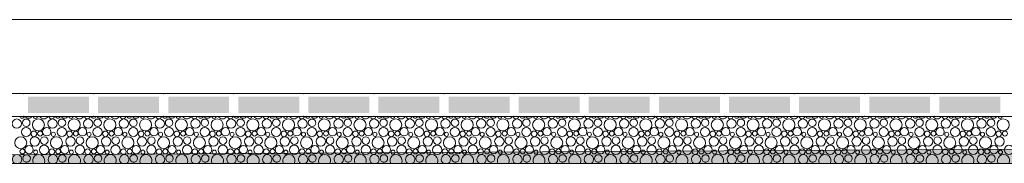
# Model space of a CAD drawing. Header units: millimetres. Extents: x -76432 to -27350, y -300 to 6935.
# Tile 31 of 75: x -61870 to -58863, y -300 to 140. Entities that reach past the tile are written whole.
import ezdxf

# ---------------------------------------------------------------- set-up
doc = ezdxf.new("R2010")
doc.units = ezdxf.units.MM
doc.header["$MEASUREMENT"] = 0
for name, color, linetype in [('Nouveau_Métal _ Bardage.Charp_Couv_Bard_Métal', 7, 'Continuous'), ('Nouveau_Terrain _ Original.Terrain', 7, 'Continuous'), ('Nouveau_VRD _ Voirie 3d.VRD', 7, 'Continuous')]:
    doc.layers.add(name, color=color, linetype=linetype)

# ---------------------------------------------------------------- blocks, each defined once
blk = doc.blocks.new('Élément de coupe_5')
at = {"layer": 'Nouveau_Métal _ Bardage.Charp_Couv_Bard_Métal', "color": 7, "linetype": 'Continuous', "lineweight": 15}
blk.add_line((-63879.282724, 140), (-33677.282724, 140), dxfattribs=at)
blk = doc.blocks.new('Élément de coupe_31')
at = {"layer": 'Nouveau_Terrain _ Original.Terrain', "linetype": 'Continuous', "lineweight": 15, "true_color": 0xf48e54}
h = blk.add_hatch(dxfattribs=at)
h.set_pattern_fill('Terre', color=33, style=0, pattern_type=2)
h.set_pattern_definition([(45, (0, 0), (-137.8858, 137.8858), []), (45, (-45.96, 45.96), (-275.7716, 275.7716), []), (45, (-91.92, 91.92), (-275.7716, 275.7716), []), (135, (-137.886, 137.886), (45.96194, 45.96194), [195, -195])])
h.paths.add_polyline_path([(-45278.9, -182.9), (-48767.2, -201.7), (-53028.5, -224.9), (-58189.7, -253), (-64406.4, -287.1), (-66736, -300), (-27349.9, -300), (-27349.9, -80.4), (-30347, -102.7), (-30687.3, -105.3), (-30979.5, -107.5), (-31257.5, -109.4), (-31550.9, -111.2), (-31862.7, -112.9), (-32189.1, -114.7), (-32526.1, -116.3), (-40248, -155.8), (-42464, -167.7)])
at = {"layer": 'Nouveau_Terrain _ Original.Terrain', "color": 7, "linetype": 'Continuous', "lineweight": 15, "flags": 128}
for points in [[(-27349.9, -80.4), (-30347, -102.7), (-30687.3, -105.3), (-30979.5, -107.5), (-31257.5, -109.4), (-31550.9, -111.2), (-31862.7, -112.9), (-32189.1, -114.7), (-32526.1, -116.3), (-40248, -155.8), (-42464, -167.7), (-45278.9, -182.9), (-48767.2, -201.7), (-53028.5, -224.9), (-58189.7, -253), (-64406.4, -287.1), (-66736, -300)], [(-27349.9, -300), (-28357.3, -300), (-28477.3, -300), (-28627.3, -300), (-28747.3, -300), (-29313.1, -300), (-64105.8, -300)]]:
    blk.add_lwpolyline(points, dxfattribs=at)
blk = doc.blocks.new('*X452')
at = {"layer": 'Nouveau_VRD _ Voirie 3d.VRD', "color": 33, "linetype": 'Continuous', "lineweight": 15, "true_color": 0xf48e54}
for centre, radius in [((-61878.8, -178.4), 14.3), ((-61849.9, -175.8), 11.5), ((-61812.7, -182.2), 18.4), ((-61769.6, -178.4), 14.3), ((-61740.8, -175.8), 11.5), ((-61703.6, -182.2), 18.4), ((-61660.5, -178.4), 14.3), ((-61631.7, -175.8), 11.5), ((-61594.5, -182.2), 18.4), ((-61551.4, -178.4), 14.3), ((-61522.6, -175.8), 11.5), ((-61485.4, -182.2), 18.4), ((-61442.3, -178.4), 14.3), ((-61413.5, -175.8), 11.5), ((-61376.3, -182.2), 18.4), ((-61333.2, -178.4), 14.3), ((-61304.4, -175.8), 11.5), ((-61267.1, -182.2), 18.4), ((-61224.1, -178.4), 14.3), ((-61195.3, -175.8), 11.5), ((-61158, -182.2), 18.4), ((-61115, -178.4), 14.3), ((-61086.2, -175.8), 11.5), ((-61048.9, -182.2), 18.4), ((-61005.9, -178.4), 14.3), ((-60977, -175.8), 11.5), ((-60939.8, -182.2), 18.4), ((-60896.7, -178.4), 14.3), ((-60867.9, -175.8), 11.5), ((-60830.7, -182.2), 18.4), ((-60787.6, -178.4), 14.3), ((-60758.8, -175.8), 11.5), ((-60721.6, -182.2), 18.4), ((-60678.5, -178.4), 14.3), ((-60649.7, -175.8), 11.5), ((-60612.5, -182.2), 18.4), ((-60569.4, -178.4), 14.3), ((-60540.6, -175.8), 11.5), ((-60503.4, -182.2), 18.4), ((-60460.3, -178.4), 14.3), ((-60431.5, -175.8), 11.5), ((-60394.3, -182.2), 18.4), ((-60351.2, -178.4), 14.3), ((-60322.4, -175.8), 11.5), ((-60285.1, -182.2), 18.4), ((-60242.1, -178.4), 14.3), ((-60213.3, -175.8), 11.5), ((-60176, -182.2), 18.4), ((-60133, -178.4), 14.3), ((-60104.1, -175.8), 11.5), ((-60066.9, -182.2), 18.4), ((-60023.8, -178.4), 14.3), ((-59995, -175.8), 11.5), ((-59957.8, -182.2), 18.4), ((-59914.7, -178.4), 14.3), ((-59885.9, -175.8), 11.5), ((-59848.7, -182.2), 18.4), ((-59805.6, -178.4), 14.3), ((-59776.8, -175.8), 11.5), ((-59739.6, -182.2), 18.4), ((-59696.5, -178.4), 14.3), ((-59667.7, -175.8), 11.5), ((-59630.5, -182.2), 18.4), ((-59587.4, -178.4), 14.3), ((-59558.6, -175.8), 11.5), ((-59521.4, -182.2), 18.4), ((-59478.3, -178.4), 14.3), ((-59449.5, -175.8), 11.5), ((-59412.2, -182.2), 18.4), ((-59369.2, -178.4), 14.3), ((-59340.4, -175.8), 11.5), ((-59303.1, -182.2), 18.4), ((-59260.1, -178.4), 14.3), ((-59231.2, -175.8), 11.5), ((-59194, -182.2), 18.4), ((-59150.9, -178.4), 14.3), ((-59122.1, -175.8), 11.5), ((-59084.9, -182.2), 18.4), ((-59041.8, -178.4), 14.3), ((-59013, -175.8), 11.5), ((-58975.8, -182.2), 18.4), ((-58932.7, -178.4), 14.3), ((-58903.9, -175.8), 11.5), ((-58866.7, -182.2), 18.4), ((-61850.2, -204.1), 14.2), ((-61826.5, -209.8), 8.58), ((-61807.4, -208.8), 7.52), ((-61787.2, -203.4), 12.8), ((-61767, -211.1), 6.2), ((-61741.1, -204.1), 14.2), ((-61717.4, -209.8), 8.58), ((-61698.3, -208.8), 7.52), ((-61678.1, -203.4), 12.8), ((-61657.9, -211.1), 6.2), ((-61632, -204.1), 14.2), ((-61608.3, -209.8), 8.58), ((-61589.2, -208.8), 7.52), ((-61569, -203.4), 12.8), ((-61548.7, -211.1), 6.2), ((-61522.9, -204.1), 14.2), ((-61499.2, -209.8), 8.58), ((-61480.1, -208.8), 7.52), ((-61459.8, -203.4), 12.8), ((-61439.6, -211.1), 6.2), ((-61413.8, -204.1), 14.2), ((-61390.1, -209.8), 8.58), ((-61370.9, -208.8), 7.52), ((-61350.7, -203.4), 12.8), ((-61330.5, -211.1), 6.2), ((-61304.7, -204.1), 14.2), ((-61281, -209.8), 8.58), ((-61261.8, -208.8), 7.52), ((-61241.6, -203.4), 12.8), ((-61221.4, -211.1), 6.2), ((-61195.6, -204.1), 14.2), ((-61171.9, -209.8), 8.58), ((-61152.7, -208.8), 7.52), ((-61132.5, -203.4), 12.8), ((-61112.3, -211.1), 6.2), ((-61086.5, -204.1), 14.2), ((-61062.8, -209.8), 8.58), ((-61043.6, -208.8), 7.52), ((-61023.4, -203.4), 12.8), ((-61003.2, -211.1), 6.2), ((-60977.4, -204.1), 14.2), ((-60953.6, -209.8), 8.58), ((-60934.5, -208.8), 7.52), ((-60914.3, -203.4), 12.8), ((-60894.1, -211.1), 6.2), ((-60868.2, -204.1), 14.2), ((-60844.5, -209.8), 8.58), ((-60825.4, -208.8), 7.52), ((-60805.2, -203.4), 12.8), ((-60785, -211.1), 6.2), ((-60759.1, -204.1), 14.2), ((-60735.4, -209.8), 8.58), ((-60716.3, -208.8), 7.52), ((-60696.1, -203.4), 12.8), ((-60675.8, -211.1), 6.2), ((-60650, -204.1), 14.2), ((-60626.3, -209.8), 8.58), ((-60607.2, -208.8), 7.52), ((-60586.9, -203.4), 12.8), ((-60566.7, -211.1), 6.2), ((-60540.9, -204.1), 14.2), ((-60517.2, -209.8), 8.58), ((-60498, -208.8), 7.52), ((-60477.8, -203.4), 12.8), ((-60457.6, -211.1), 6.2), ((-60431.8, -204.1), 14.2), ((-60408.1, -209.8), 8.58), ((-60388.9, -208.8), 7.52), ((-60368.7, -203.4), 12.8), ((-60348.5, -211.1), 6.2), ((-60322.7, -204.1), 14.2), ((-60299, -209.8), 8.58), ((-60279.8, -208.8), 7.52), ((-60259.6, -203.4), 12.8), ((-60239.4, -211.1), 6.2), ((-60213.6, -204.1), 14.2), ((-60189.9, -209.8), 8.58), ((-60170.7, -208.8), 7.52), ((-60150.5, -203.4), 12.8), ((-60130.3, -211.1), 6.2), ((-60104.5, -204.1), 14.2), ((-60080.7, -209.8), 8.58), ((-60061.6, -208.8), 7.52), ((-60041.4, -203.4), 12.8), ((-60021.2, -211.1), 6.2), ((-59995.3, -204.1), 14.2), ((-59971.6, -209.8), 8.58), ((-59952.5, -208.8), 7.52), ((-59932.3, -203.4), 12.8), ((-59912.1, -211.1), 6.2), ((-59886.2, -204.1), 14.2), ((-59862.5, -209.8), 8.58), ((-59843.4, -208.8), 7.52), ((-59823.2, -203.4), 12.8), ((-59802.9, -211.1), 6.2), ((-59777.1, -204.1), 14.2), ((-59753.4, -209.8), 8.58), ((-59734.3, -208.8), 7.52), ((-59714, -203.4), 12.8), ((-59693.8, -211.1), 6.2), ((-59668, -204.1), 14.2), ((-59644.3, -209.8), 8.58), ((-59625.1, -208.8), 7.52), ((-59604.9, -203.4), 12.8), ((-59584.7, -211.1), 6.2), ((-59558.9, -204.1), 14.2), ((-59535.2, -209.8), 8.58), ((-59516, -208.8), 7.52), ((-59495.8, -203.4), 12.8), ((-59475.6, -211.1), 6.2), ((-59449.8, -204.1), 14.2), ((-59426.1, -209.8), 8.58), ((-59406.9, -208.8), 7.52), ((-59386.7, -203.4), 12.8), ((-59366.5, -211.1), 6.2), ((-59340.7, -204.1), 14.2), ((-59317, -209.8), 8.58), ((-59297.8, -208.8), 7.52), ((-59277.6, -203.4), 12.8), ((-59257.4, -211.1), 6.2), ((-59231.6, -204.1), 14.2), ((-59207.8, -209.8), 8.58), ((-59188.7, -208.8), 7.52), ((-59168.5, -203.4), 12.8), ((-59148.3, -211.1), 6.2), ((-59122.4, -204.1), 14.2), ((-59098.7, -209.8), 8.58), ((-59079.6, -208.8), 7.52), ((-59059.4, -203.4), 12.8), ((-59039.2, -211.1), 6.2), ((-59013.3, -204.1), 14.2), ((-58989.6, -209.8), 8.58), ((-58970.5, -208.8), 7.52), ((-58950.3, -203.4), 12.8), ((-58930, -211.1), 6.2), ((-58904.2, -204.1), 14.2), ((-58880.5, -209.8), 8.58), ((-58861.4, -208.8), 7.52), ((-61866.7, -236.8), 18.4), ((-61823.6, -233), 14.3), ((-61794.8, -230.4), 11.5), ((-61757.6, -236.8), 18.4), ((-61714.5, -233), 14.3), ((-61685.7, -230.4), 11.5), ((-61648.5, -236.8), 18.4), ((-61605.4, -233), 14.3), ((-61576.6, -230.4), 11.5), ((-61539.4, -236.8), 18.4), ((-61496.3, -233), 14.3), ((-61467.5, -230.4), 11.5), ((-61430.3, -236.8), 18.4), ((-61387.2, -233), 14.3), ((-61358.4, -230.4), 11.5), ((-61321.1, -236.8), 18.4), ((-61278.1, -233), 14.3), ((-61249.3, -230.4), 11.5), ((-61212, -236.8), 18.4), ((-61169, -233), 14.3), ((-61140.2, -230.4), 11.5), ((-61102.9, -236.8), 18.4), ((-61059.9, -233), 14.3), ((-61031, -230.4), 11.5), ((-60993.8, -236.8), 18.4), ((-60950.7, -233), 14.3), ((-60921.9, -230.4), 11.5), ((-60884.7, -236.8), 18.4), ((-60841.6, -233), 14.3), ((-60812.8, -230.4), 11.5), ((-60775.6, -236.8), 18.4), ((-60732.5, -233), 14.3), ((-60703.7, -230.4), 11.5), ((-60666.5, -236.8), 18.4), ((-60623.4, -233), 14.3), ((-60594.6, -230.4), 11.5), ((-60557.4, -236.8), 18.4), ((-60514.3, -233), 14.3), ((-60485.5, -230.4), 11.5), ((-60448.3, -236.8), 18.4), ((-60405.2, -233), 14.3), ((-60376.4, -230.4), 11.5), ((-60339.1, -236.8), 18.4), ((-60296.1, -233), 14.3), ((-60267.3, -230.4), 11.5), ((-60230, -236.8), 18.4), ((-60187, -233), 14.3), ((-60158.1, -230.4), 11.5), ((-60120.9, -236.8), 18.4), ((-60077.8, -233), 14.3), ((-60049, -230.4), 11.5), ((-60011.8, -236.8), 18.4), ((-59968.7, -233), 14.3), ((-59939.9, -230.4), 11.5), ((-59902.7, -236.8), 18.4), ((-59859.6, -233), 14.3), ((-59830.8, -230.4), 11.5), ((-59793.6, -236.8), 18.4), ((-59750.5, -233), 14.3), ((-59721.7, -230.4), 11.5), ((-59684.5, -236.8), 18.4), ((-59641.4, -233), 14.3), ((-59612.6, -230.4), 11.5), ((-59575.4, -236.8), 18.4), ((-59532.3, -233), 14.3), ((-59503.5, -230.4), 11.5), ((-59466.2, -236.8), 18.4), ((-59423.2, -233), 14.3), ((-59394.4, -230.4), 11.5), ((-59357.1, -236.8), 18.4), ((-59314.1, -233), 14.3), ((-59285.2, -230.4), 11.5), ((-59248, -236.8), 18.4), ((-59204.9, -233), 14.3), ((-59176.1, -230.4), 11.5), ((-59138.9, -236.8), 18.4), ((-59095.8, -233), 14.3), ((-59067, -230.4), 11.5), ((-59029.8, -236.8), 18.4), ((-58986.7, -233), 14.3), ((-58957.9, -230.4), 11.5), ((-58920.7, -236.8), 18.4), ((-58877.6, -233), 14.3), ((-61861.4, -263.4), 7.52), ((-61841.2, -258), 12.8), ((-61821, -265.7), 6.2), ((-61795.1, -258.7), 14.2), ((-61771.4, -264.4), 8.58), ((-61752.3, -263.4), 7.52), ((-61732.1, -258), 12.8), ((-61711.9, -265.7), 6.2), ((-61686, -258.7), 14.2), ((-61662.3, -264.4), 8.58), ((-61643.2, -263.4), 7.52), ((-61623, -258), 12.8), ((-61602.7, -265.7), 6.2), ((-61576.9, -258.7), 14.2), ((-61553.2, -264.4), 8.58), ((-61534.1, -263.4), 7.52), ((-61513.8, -258), 12.8), ((-61493.6, -265.7), 6.2), ((-61467.8, -258.7), 14.2), ((-61444.1, -264.4), 8.58), ((-61424.9, -263.4), 7.52), ((-61404.7, -258), 12.8), ((-61384.5, -265.7), 6.2), ((-61358.7, -258.7), 14.2), ((-61335, -264.4), 8.58), ((-61315.8, -263.4), 7.52), ((-61295.6, -258), 12.8), ((-61275.4, -265.7), 6.2), ((-61249.6, -258.7), 14.2), ((-61225.9, -264.4), 8.58), ((-61206.7, -263.4), 7.52), ((-61186.5, -258), 12.8), ((-61166.3, -265.7), 6.2), ((-61140.5, -258.7), 14.2), ((-61116.8, -264.4), 8.58), ((-61097.6, -263.4), 7.52), ((-61077.4, -258), 12.8), ((-61057.2, -265.7), 6.2), ((-61031.4, -258.7), 14.2), ((-61007.6, -264.4), 8.58), ((-60988.5, -263.4), 7.52), ((-60968.3, -258), 12.8), ((-60948.1, -265.7), 6.2), ((-60922.2, -258.7), 14.2), ((-60898.5, -264.4), 8.58), ((-60879.4, -263.4), 7.52), ((-60859.2, -258), 12.8), ((-60839, -265.7), 6.2), ((-60813.1, -258.7), 14.2), ((-60789.4, -264.4), 8.58), ((-60770.3, -263.4), 7.52), ((-60750.1, -258), 12.8), ((-60729.8, -265.7), 6.2), ((-60704, -258.7), 14.2), ((-60680.3, -264.4), 8.58), ((-60661.2, -263.4), 7.52), ((-60640.9, -258), 12.8), ((-60620.7, -265.7), 6.2), ((-60594.9, -258.7), 14.2), ((-60571.2, -264.4), 8.58), ((-60552, -263.4), 7.52), ((-60531.8, -258), 12.8), ((-60511.6, -265.7), 6.2), ((-60485.8, -258.7), 14.2), ((-60462.1, -264.4), 8.58), ((-60442.9, -263.4), 7.52), ((-60422.7, -258), 12.8), ((-60402.5, -265.7), 6.2), ((-60376.7, -258.7), 14.2), ((-60353, -264.4), 8.58), ((-60333.8, -263.4), 7.52), ((-60313.6, -258), 12.8), ((-60293.4, -265.7), 6.2), ((-60267.6, -258.7), 14.2), ((-60243.9, -264.4), 8.58), ((-60224.7, -263.4), 7.52), ((-60204.5, -258), 12.8), ((-60184.3, -265.7), 6.2), ((-60158.5, -258.7), 14.2), ((-60134.7, -264.4), 8.58), ((-60115.6, -263.4), 7.52), ((-60095.4, -258), 12.8), ((-60075.2, -265.7), 6.2), ((-60049.3, -258.7), 14.2), ((-60025.6, -264.4), 8.58), ((-60006.5, -263.4), 7.52), ((-59986.3, -258), 12.8), ((-59966.1, -265.7), 6.2), ((-59940.2, -258.7), 14.2), ((-59916.5, -264.4), 8.58), ((-59897.4, -263.4), 7.52), ((-59877.2, -258), 12.8), ((-59856.9, -265.7), 6.2), ((-59831.1, -258.7), 14.2), ((-59807.4, -264.4), 8.58), ((-59788.3, -263.4), 7.52), ((-59768, -258), 12.8), ((-59747.8, -265.7), 6.2), ((-59722, -258.7), 14.2), ((-59698.3, -264.4), 8.58), ((-59679.1, -263.4), 7.52), ((-59658.9, -258), 12.8), ((-59638.7, -265.7), 6.2), ((-59612.9, -258.7), 14.2), ((-59589.2, -264.4), 8.58), ((-59570, -263.4), 7.52), ((-59549.8, -258), 12.8), ((-59529.6, -265.7), 6.2), ((-59503.8, -258.7), 14.2), ((-59480.1, -264.4), 8.58), ((-59460.9, -263.4), 7.52), ((-59440.7, -258), 12.8), ((-59420.5, -265.7), 6.2), ((-59394.7, -258.7), 14.2), ((-59371, -264.4), 8.58), ((-59351.8, -263.4), 7.52), ((-59331.6, -258), 12.8), ((-59311.4, -265.7), 6.2), ((-59285.6, -258.7), 14.2), ((-59261.8, -264.4), 8.58), ((-59242.7, -263.4), 7.52), ((-59222.5, -258), 12.8), ((-59202.3, -265.7), 6.2), ((-59176.4, -258.7), 14.2), ((-59152.7, -264.4), 8.58), ((-59133.6, -263.4), 7.52), ((-59113.4, -258), 12.8), ((-59093.2, -265.7), 6.2), ((-59067.3, -258.7), 14.2), ((-59043.6, -264.4), 8.58), ((-59024.5, -263.4), 7.52), ((-59004.3, -258), 12.8), ((-58984, -265.7), 6.2), ((-58958.2, -258.7), 14.2), ((-58934.5, -264.4), 8.58), ((-58915.4, -263.4), 7.52), ((-58895.1, -258), 12.8), ((-58874.9, -265.7), 6.2), ((-58849.1, -258.7), 14.2), ((-61848.8, -285), 11.5), ((-61739.7, -285), 11.5), ((-61630.6, -285), 11.5), ((-61521.5, -285), 11.5), ((-61412.4, -285), 11.5), ((-61303.3, -285), 11.5), ((-61194.2, -285), 11.5), ((-61085, -285), 11.5), ((-60975.9, -285), 11.5), ((-60866.8, -285), 11.5), ((-60757.7, -285), 11.5), ((-60648.6, -285), 11.5), ((-60539.5, -285), 11.5), ((-60430.4, -285), 11.5), ((-60321.3, -285), 11.5), ((-60212.1, -285), 11.5), ((-60103, -285), 11.5), ((-59993.9, -285), 11.5), ((-59884.8, -285), 11.5), ((-59775.7, -285), 11.5), ((-59666.6, -285), 11.5), ((-59557.5, -285), 11.5), ((-59448.4, -285), 11.5), ((-59339.2, -285), 11.5), ((-59230.1, -285), 11.5), ((-59121, -285), 11.5), ((-59011.9, -285), 11.5), ((-58902.8, -285), 11.5)]:
    blk.add_circle(centre, radius, dxfattribs=at)
for centre, radius, start, end in [((-61862.5, -154.2), 7.52, 196.5415, 343.4585), ((-61842.3, -148.8), 12.8, 215.763, 324.237), ((-61822.1, -156.5), 6.2, 178.4685, 1.5315), ((-61796.2, -149.5), 14.2, 208.6751, 331.3249), ((-61772.5, -155.2), 8.58, 187.2196, 352.7804), ((-61753.4, -154.2), 7.52, 196.5415, 343.4585), ((-61733.2, -148.8), 12.8, 215.763, 324.237), ((-61713, -156.5), 6.2, 178.4685, 1.5315), ((-61687.1, -149.5), 14.2, 208.6751, 331.3249), ((-61663.4, -155.2), 8.58, 187.2196, 352.7804), ((-61644.3, -154.2), 7.52, 196.5415, 343.4585), ((-61624.1, -148.8), 12.8, 215.763, 324.237), ((-61603.9, -156.5), 6.2, 178.4685, 1.5315), ((-61578, -149.5), 14.2, 208.6751, 331.3249), ((-61554.3, -155.2), 8.58, 187.2196, 352.7804), ((-61535.2, -154.2), 7.52, 196.5415, 343.4585), ((-61515, -148.8), 12.8, 215.763, 324.237), ((-61494.7, -156.5), 6.2, 178.4685, 1.5315), ((-61468.9, -149.5), 14.2, 208.6751, 331.3249), ((-61445.2, -155.2), 8.58, 187.2196, 352.7804), ((-61426.1, -154.2), 7.52, 196.5415, 343.4585), ((-61405.8, -148.8), 12.8, 215.763, 324.237), ((-61385.6, -156.5), 6.2, 178.4685, 1.5315), ((-61359.8, -149.5), 14.2, 208.6751, 331.3249), ((-61336.1, -155.2), 8.58, 187.2196, 352.7804), ((-61316.9, -154.2), 7.52, 196.5415, 343.4585), ((-61296.7, -148.8), 12.8, 215.763, 324.237), ((-61276.5, -156.5), 6.2, 178.4685, 1.5315), ((-61250.7, -149.5), 14.2, 208.6751, 331.3249), ((-61227, -155.2), 8.58, 187.2196, 352.7804), ((-61207.8, -154.2), 7.52, 196.5415, 343.4585), ((-61187.6, -148.8), 12.8, 215.763, 324.237), ((-61167.4, -156.5), 6.2, 178.4685, 1.5315), ((-61141.6, -149.5), 14.2, 208.6751, 331.3249), ((-61117.9, -155.2), 8.58, 187.2196, 352.7804), ((-61098.7, -154.2), 7.52, 196.5415, 343.4585), ((-61078.5, -148.8), 12.8, 215.763, 324.237), ((-61058.3, -156.5), 6.2, 178.4685, 1.5315), ((-61032.5, -149.5), 14.2, 208.6751, 331.3249), ((-61008.8, -155.2), 8.58, 187.2196, 352.7804), ((-60989.6, -154.2), 7.52, 196.5415, 343.4585), ((-60969.4, -148.8), 12.8, 215.763, 324.237), ((-60949.2, -156.5), 6.2, 178.4685, 1.5315), ((-60923.4, -149.5), 14.2, 208.6751, 331.3249), ((-60899.6, -155.2), 8.58, 187.2196, 352.7804), ((-60880.5, -154.2), 7.52, 196.5415, 343.4585), ((-60860.3, -148.8), 12.8, 215.763, 324.237), ((-60840.1, -156.5), 6.2, 178.4685, 1.5315), ((-60814.2, -149.5), 14.2, 208.6751, 331.3249), ((-60790.5, -155.2), 8.58, 187.2196, 352.7804), ((-60771.4, -154.2), 7.52, 196.5415, 343.4585), ((-60751.2, -148.8), 12.8, 215.763, 324.237), ((-60731, -156.5), 6.2, 178.4685, 1.5315), ((-60705.1, -149.5), 14.2, 208.6751, 331.3249), ((-60681.4, -155.2), 8.58, 187.2196, 352.7804), ((-60662.3, -154.2), 7.52, 196.5415, 343.4585), ((-60642.1, -148.8), 12.8, 215.763, 324.237), ((-60621.8, -156.5), 6.2, 178.4685, 1.5315), ((-60596, -149.5), 14.2, 208.6751, 331.3249), ((-60572.3, -155.2), 8.58, 187.2196, 352.7804), ((-60553.2, -154.2), 7.52, 196.5415, 343.4585), ((-60532.9, -148.8), 12.8, 215.763, 324.237), ((-60512.7, -156.5), 6.2, 178.4685, 1.5315), ((-60486.9, -149.5), 14.2, 208.6751, 331.3249), ((-60463.2, -155.2), 8.58, 187.2196, 352.7804), ((-60444, -154.2), 7.52, 196.5415, 343.4585), ((-60423.8, -148.8), 12.8, 215.763, 324.237), ((-60403.6, -156.5), 6.2, 178.4685, 1.5315), ((-60377.8, -149.5), 14.2, 208.6751, 331.3249), ((-60354.1, -155.2), 8.58, 187.2196, 352.7804), ((-60334.9, -154.2), 7.52, 196.5415, 343.4585), ((-60314.7, -148.8), 12.8, 215.763, 324.237), ((-60294.5, -156.5), 6.2, 178.4685, 1.5315), ((-60268.7, -149.5), 14.2, 208.6751, 331.3249), ((-60245, -155.2), 8.58, 187.2196, 352.7804), ((-60225.8, -154.2), 7.52, 196.5415, 343.4585), ((-60205.6, -148.8), 12.8, 215.763, 324.237), ((-60185.4, -156.5), 6.2, 178.4685, 1.5315), ((-60159.6, -149.5), 14.2, 208.6751, 331.3249), ((-60135.9, -155.2), 8.58, 187.2196, 352.7804), ((-60116.7, -154.2), 7.52, 196.5415, 343.4585), ((-60096.5, -148.8), 12.8, 215.763, 324.237), ((-60076.3, -156.5), 6.2, 178.4685, 1.5315), ((-60050.5, -149.5), 14.2, 208.6751, 331.3249), ((-60026.7, -155.2), 8.58, 187.2196, 352.7804), ((-60007.6, -154.2), 7.52, 196.5415, 343.4585), ((-59987.4, -148.8), 12.8, 215.763, 324.237), ((-59967.2, -156.5), 6.2, 178.4685, 1.5315), ((-59941.3, -149.5), 14.2, 208.6751, 331.3249), ((-59917.6, -155.2), 8.58, 187.2196, 352.7804), ((-59898.5, -154.2), 7.52, 196.5415, 343.4585), ((-59878.3, -148.8), 12.8, 215.763, 324.237), ((-59858.1, -156.5), 6.2, 178.4685, 1.5315), ((-59832.2, -149.5), 14.2, 208.6751, 331.3249), ((-59808.5, -155.2), 8.58, 187.2196, 352.7804), ((-59789.4, -154.2), 7.52, 196.5415, 343.4585), ((-59769.2, -148.8), 12.8, 215.763, 324.237), ((-59748.9, -156.5), 6.2, 178.4685, 1.5315), ((-59723.1, -149.5), 14.2, 208.6751, 331.3249), ((-59699.4, -155.2), 8.58, 187.2196, 352.7804), ((-59680.3, -154.2), 7.52, 196.5415, 343.4585), ((-59660, -148.8), 12.8, 215.763, 324.237), ((-59639.8, -156.5), 6.2, 178.4685, 1.5315), ((-59614, -149.5), 14.2, 208.6751, 331.3249), ((-59590.3, -155.2), 8.58, 187.2196, 352.7804), ((-59571.1, -154.2), 7.52, 196.5415, 343.4585), ((-59550.9, -148.8), 12.8, 215.763, 324.237), ((-59530.7, -156.5), 6.2, 178.4685, 1.5315), ((-59504.9, -149.5), 14.2, 208.6751, 331.3249), ((-59481.2, -155.2), 8.58, 187.2196, 352.7804), ((-59462, -154.2), 7.52, 196.5415, 343.4585), ((-59441.8, -148.8), 12.8, 215.763, 324.237), ((-59421.6, -156.5), 6.2, 178.4685, 1.5315), ((-59395.8, -149.5), 14.2, 208.6751, 331.3249), ((-59372.1, -155.2), 8.58, 187.2196, 352.7804), ((-59352.9, -154.2), 7.52, 196.5415, 343.4585), ((-59332.7, -148.8), 12.8, 215.763, 324.237), ((-59312.5, -156.5), 6.2, 178.4685, 1.5315), ((-59286.7, -149.5), 14.2, 208.6751, 331.3249), ((-59263, -155.2), 8.58, 187.2196, 352.7804), ((-59243.8, -154.2), 7.52, 196.5415, 343.4585), ((-59223.6, -148.8), 12.8, 215.763, 324.237), ((-59203.4, -156.5), 6.2, 178.4685, 1.5315), ((-59177.6, -149.5), 14.2, 208.6751, 331.3249), ((-59153.8, -155.2), 8.58, 187.2196, 352.7804), ((-59134.7, -154.2), 7.52, 196.5415, 343.4585), ((-59114.5, -148.8), 12.8, 215.763, 324.237), ((-59094.3, -156.5), 6.2, 178.4685, 1.5315), ((-59068.4, -149.5), 14.2, 208.6751, 331.3249), ((-59044.7, -155.2), 8.58, 187.2196, 352.7804), ((-59025.6, -154.2), 7.52, 196.5415, 343.4585), ((-59005.4, -148.8), 12.8, 215.763, 324.237), ((-58985.2, -156.5), 6.2, 178.4685, 1.5315), ((-58959.3, -149.5), 14.2, 208.6751, 331.3249), ((-58935.6, -155.2), 8.58, 187.2196, 352.7804), ((-58916.5, -154.2), 7.52, 196.5415, 343.4585), ((-58896.3, -148.8), 12.8, 215.763, 324.237), ((-58876, -156.5), 6.2, 178.4685, 1.5315), ((-61877.6, -287.6), 14.3, 300.1222, 239.8778), ((-61849.1, -313.3), 14.2, 69.3886, 110.6114), ((-61811.6, -291.4), 18.4, 331.9273, 208.0727), ((-61786.1, -312.6), 12.8, 81.7675, 98.2325), ((-61768.5, -287.6), 14.3, 300.1222, 239.8778), ((-61740, -313.3), 14.2, 69.3886, 110.6114), ((-61702.5, -291.4), 18.4, 331.9273, 208.0727), ((-61677, -312.6), 12.8, 81.7675, 98.2325), ((-61659.4, -287.6), 14.3, 300.1222, 239.8778), ((-61630.9, -313.3), 14.2, 69.3886, 110.6114), ((-61593.4, -291.4), 18.4, 331.9273, 208.0727), ((-61567.8, -312.6), 12.8, 81.7675, 98.2325), ((-61550.3, -287.6), 14.3, 300.1222, 239.8778), ((-61521.8, -313.3), 14.2, 69.3886, 110.6114), ((-61484.3, -291.4), 18.4, 331.9273, 208.0727), ((-61458.7, -312.6), 12.8, 81.7675, 98.2325), ((-61441.2, -287.6), 14.3, 300.1222, 239.8778), ((-61412.7, -313.3), 14.2, 69.3886, 110.6114), ((-61375.1, -291.4), 18.4, 331.9273, 208.0727), ((-61349.6, -312.6), 12.8, 81.7675, 98.2325), ((-61332.1, -287.6), 14.3, 300.1222, 239.8778), ((-61303.6, -313.3), 14.2, 69.3886, 110.6114), ((-61266, -291.4), 18.4, 331.9273, 208.0727), ((-61240.5, -312.6), 12.8, 81.7675, 98.2325), ((-61223, -287.6), 14.3, 300.1222, 239.8778), ((-61194.5, -313.3), 14.2, 69.3886, 110.6114), ((-61156.9, -291.4), 18.4, 331.9273, 208.0727), ((-61131.4, -312.6), 12.8, 81.7675, 98.2325), ((-61113.9, -287.6), 14.3, 300.1222, 239.8778), ((-61085.4, -313.3), 14.2, 69.3886, 110.6114), ((-61047.8, -291.4), 18.4, 331.9273, 208.0727), ((-61022.3, -312.6), 12.8, 81.7675, 98.2325), ((-61004.7, -287.6), 14.3, 300.1222, 239.8778), ((-60976.2, -313.3), 14.2, 69.3886, 110.6114), ((-60938.7, -291.4), 18.4, 331.9273, 208.0727), ((-60913.2, -312.6), 12.8, 81.7675, 98.2325), ((-60895.6, -287.6), 14.3, 300.1222, 239.8778), ((-60867.1, -313.3), 14.2, 69.3886, 110.6114), ((-60829.6, -291.4), 18.4, 331.9273, 208.0727), ((-60804.1, -312.6), 12.8, 81.7675, 98.2325), ((-60786.5, -287.6), 14.3, 300.1222, 239.8778), ((-60758, -313.3), 14.2, 69.3886, 110.6114), ((-60720.5, -291.4), 18.4, 331.9273, 208.0727), ((-60694.9, -312.6), 12.8, 81.7675, 98.2325), ((-60677.4, -287.6), 14.3, 300.1222, 239.8778), ((-60648.9, -313.3), 14.2, 69.3886, 110.6114), ((-60611.4, -291.4), 18.4, 331.9273, 208.0727), ((-60585.8, -312.6), 12.8, 81.7675, 98.2325), ((-60568.3, -287.6), 14.3, 300.1222, 239.8778), ((-60539.8, -313.3), 14.2, 69.3886, 110.6114), ((-60502.3, -291.4), 18.4, 331.9273, 208.0727), ((-60476.7, -312.6), 12.8, 81.7675, 98.2325), ((-60459.2, -287.6), 14.3, 300.1222, 239.8778), ((-60430.7, -313.3), 14.2, 69.3886, 110.6114), ((-60393.1, -291.4), 18.4, 331.9273, 208.0727), ((-60367.6, -312.6), 12.8, 81.7675, 98.2325), ((-60350.1, -287.6), 14.3, 300.1222, 239.8778), ((-60321.6, -313.3), 14.2, 69.3886, 110.6114), ((-60284, -291.4), 18.4, 331.9273, 208.0727), ((-60258.5, -312.6), 12.8, 81.7675, 98.2325), ((-60241, -287.6), 14.3, 300.1222, 239.8778), ((-60212.5, -313.3), 14.2, 69.3886, 110.6114), ((-60174.9, -291.4), 18.4, 331.9273, 208.0727), ((-60149.4, -312.6), 12.8, 81.7675, 98.2325), ((-60131.8, -287.6), 14.3, 300.1222, 239.8778), ((-60103.3, -313.3), 14.2, 69.3886, 110.6114), ((-60065.8, -291.4), 18.4, 331.9273, 208.0727), ((-60040.3, -312.6), 12.8, 81.7675, 98.2325), ((-60022.7, -287.6), 14.3, 300.1222, 239.8778), ((-59994.2, -313.3), 14.2, 69.3886, 110.6114), ((-59956.7, -291.4), 18.4, 331.9273, 208.0727), ((-59931.2, -312.6), 12.8, 81.7675, 98.2325), ((-59913.6, -287.6), 14.3, 300.1222, 239.8778), ((-59885.1, -313.3), 14.2, 69.3886, 110.6114), ((-59847.6, -291.4), 18.4, 331.9273, 208.0727), ((-59822, -312.6), 12.8, 81.7675, 98.2325), ((-59804.5, -287.6), 14.3, 300.1222, 239.8778), ((-59776, -313.3), 14.2, 69.3886, 110.6114), ((-59738.5, -291.4), 18.4, 331.9273, 208.0727), ((-59712.9, -312.6), 12.8, 81.7675, 98.2325), ((-59695.4, -287.6), 14.3, 300.1222, 239.8778), ((-59666.9, -313.3), 14.2, 69.3886, 110.6114), ((-59629.4, -291.4), 18.4, 331.9273, 208.0727), ((-59603.8, -312.6), 12.8, 81.7675, 98.2325), ((-59586.3, -287.6), 14.3, 300.1222, 239.8778), ((-59557.8, -313.3), 14.2, 69.3886, 110.6114), ((-59520.2, -291.4), 18.4, 331.9273, 208.0727), ((-59494.7, -312.6), 12.8, 81.7675, 98.2325), ((-59477.2, -287.6), 14.3, 300.1222, 239.8778), ((-59448.7, -313.3), 14.2, 69.3886, 110.6114), ((-59411.1, -291.4), 18.4, 331.9273, 208.0727), ((-59385.6, -312.6), 12.8, 81.7675, 98.2325), ((-59368.1, -287.6), 14.3, 300.1222, 239.8778), ((-59339.6, -313.3), 14.2, 69.3886, 110.6114), ((-59302, -291.4), 18.4, 331.9273, 208.0727), ((-59276.5, -312.6), 12.8, 81.7675, 98.2325), ((-59258.9, -287.6), 14.3, 300.1222, 239.8778), ((-59230.4, -313.3), 14.2, 69.3886, 110.6114), ((-59192.9, -291.4), 18.4, 331.9273, 208.0727), ((-59167.4, -312.6), 12.8, 81.7675, 98.2325), ((-59149.8, -287.6), 14.3, 300.1222, 239.8778), ((-59121.3, -313.3), 14.2, 69.3886, 110.6114), ((-59083.8, -291.4), 18.4, 331.9273, 208.0727), ((-59058.3, -312.6), 12.8, 81.7675, 98.2325), ((-59040.7, -287.6), 14.3, 300.1222, 239.8778), ((-59012.2, -313.3), 14.2, 69.3886, 110.6114), ((-58974.7, -291.4), 18.4, 331.9273, 208.0727), ((-58949.1, -312.6), 12.8, 81.7675, 98.2325), ((-58931.6, -287.6), 14.3, 300.1222, 239.8778), ((-58903.1, -313.3), 14.2, 69.3886, 110.6114), ((-58865.6, -291.4), 18.4, 331.9273, 208.0727)]:
    blk.add_arc(centre, radius, start, end, dxfattribs=at)
blk = doc.blocks.new('*X453')
at = {"layer": 'Nouveau_VRD _ Voirie 3d.VRD', "linetype": 'Continuous', "lineweight": 15, "true_color": 0xb5b5b5}
for points in [[(-61844.4, -96.3), (-61844.4, -146.3), (-61658.3, -146.3), (-61658.3, -96.3)], [(-61630.3, -96.3), (-61630.3, -146.3), (-61444.3, -146.3), (-61444.3, -96.3)], [(-61416.3, -96.3), (-61416.3, -146.3), (-61230.2, -146.3), (-61230.2, -96.3)], [(-61202.2, -96.3), (-61202.2, -146.3), (-61016.2, -146.3), (-61016.2, -96.3)], [(-60988.2, -96.3), (-60988.2, -146.3), (-60802.2, -146.3), (-60802.2, -96.3)], [(-60774.2, -96.3), (-60774.2, -146.3), (-60588.1, -146.3), (-60588.1, -96.3)], [(-60560.1, -96.3), (-60560.1, -146.3), (-60374.1, -146.3), (-60374.1, -96.3)], [(-60346.1, -96.3), (-60346.1, -146.3), (-60160, -146.3), (-60160, -96.3)], [(-60132, -96.3), (-60132, -146.3), (-59946, -146.3), (-59946, -96.3)], [(-59918, -96.3), (-59918, -146.3), (-59731.9, -146.3), (-59731.9, -96.3)], [(-59703.9, -96.3), (-59703.9, -146.3), (-59517.9, -146.3), (-59517.9, -96.3)], [(-59489.9, -96.3), (-59489.9, -146.3), (-59303.9, -146.3), (-59303.9, -96.3)], [(-59275.9, -96.3), (-59275.9, -146.3), (-59089.8, -146.3), (-59089.8, -96.3)], [(-59061.8, -96.3), (-59061.8, -146.3), (-58875.8, -146.3), (-58875.8, -96.3)]]:
    blk.add_hatch(color=253, dxfattribs=at).paths.add_polyline_path(points)
at = {"layer": 'Nouveau_VRD _ Voirie 3d.VRD', "color": 253, "linetype": 'Continuous', "lineweight": 15, "true_color": 0xb5b5b5}
for p in [(-61858.4, -86.3), (-61644.3, -86.3), (-61430.3, -86.3), (-61216.2, -86.3), (-61002.2, -86.3), (-60788.2, -86.3), (-60574.1, -86.3), (-60360.1, -86.3), (-60146, -86.3), (-59932, -86.3), (-59717.9, -86.3), (-59503.9, -86.3), (-59289.9, -86.3), (-59075.8, -86.3), (-61858.4, -156.3), (-61644.3, -156.3), (-61430.3, -156.3), (-61216.2, -156.3), (-61002.2, -156.3), (-60788.2, -156.3), (-60574.1, -156.3), (-60360.1, -156.3), (-60146, -156.3), (-59932, -156.3), (-59717.9, -156.3), (-59503.9, -156.3), (-59289.9, -156.3), (-59075.8, -156.3)]:
    blk.add_point(p, dxfattribs=at)
blk = doc.blocks.new('Élément de coupe_449')
at = {"layer": 'Nouveau_VRD _ Voirie 3d.VRD', "color": 7, "linetype": 'Continuous', "lineweight": 15}
for p, q in [((-29313.1, -86.3), (-64106.1, -86.3)), ((-29313.1, -156.3), (-64106.2, -156.3))]:
    blk.add_line(p, q, dxfattribs=at)
at = {"layer": 'Nouveau_VRD _ Voirie 3d.VRD', "lineweight": 0}
for name in ['*X453', '*X452']:
    blk.add_blockref(name, (0, 0), dxfattribs=at)

msp = doc.modelspace()

# ---------------------------------------------------------------- block references
at = {"layer": 'Nouveau_Métal _ Bardage.Charp_Couv_Bard_Métal', "lineweight": 0}
msp.add_blockref('Élément de coupe_5', (0, 0), dxfattribs=at)
at = {"layer": 'Nouveau_Terrain _ Original.Terrain', "lineweight": 0}
msp.add_blockref('Élément de coupe_31', (0, 0), dxfattribs=at)
at = {"layer": 'Nouveau_VRD _ Voirie 3d.VRD', "lineweight": 0}
msp.add_blockref('Élément de coupe_449', (0, 0), dxfattribs=at)

doc.saveas('drawing.dxf')
